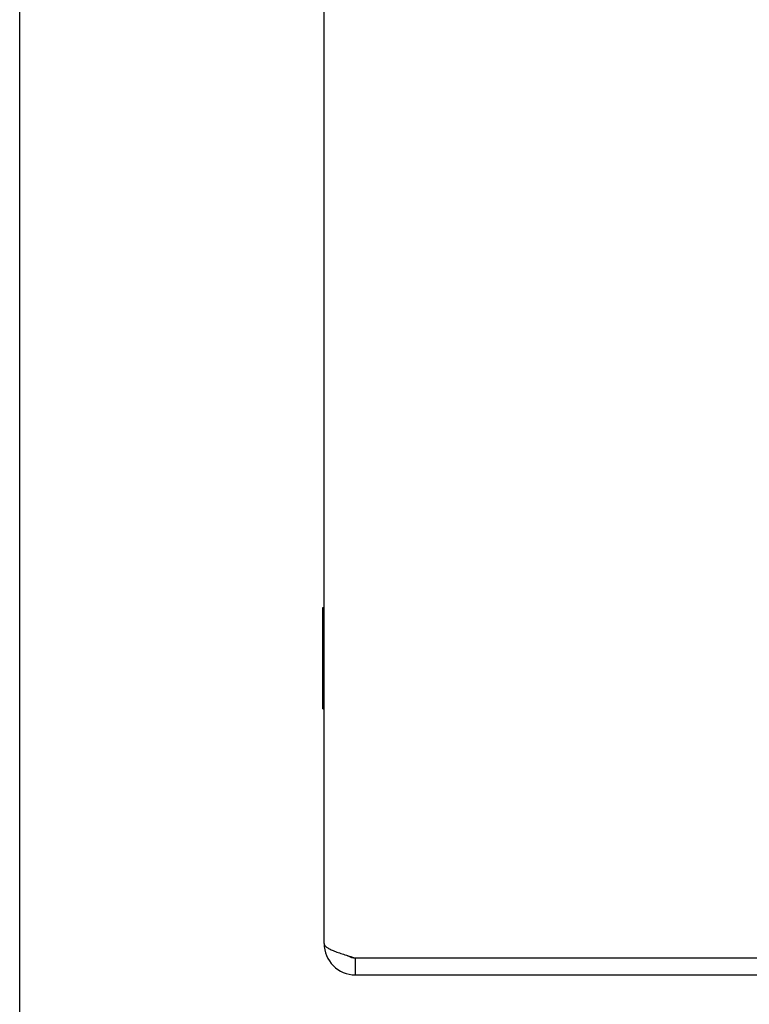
# Model space of a CAD drawing. Header units: inches. Extents: x 0 to 35.6, y 0 to 23.
# Tile 1 of 56: x 0 to 2.6, y 2.5 to 6. Entities that reach past the tile are written whole.
import ezdxf

# ---------------------------------------------------------------- set-up
doc = ezdxf.new("R2010")
doc.units = ezdxf.units.IN
doc.header["$LTSCALE"] = 1.957805
doc.header["$MEASUREMENT"] = 0
doc.layers.get('0').update_dxf_attribs({"linetype": 'CONTINUOUS'})
doc.layers.add('06___PRT_ALL_SURFS', color=7, linetype='CONTINUOUS')

msp = doc.modelspace()

# ---------------------------------------------------------------- linework, layer by layer
at = {"color": 7, "linetype": 'Continuous'}
for p, q in [((0, 0), (0, 23.033)), ((1.1939, 2.6294), (1.1939, 2.6894))]:
    msp.add_line(p, q, dxfattribs=at)
at = {"color": 3, "linetype": 'Continuous'}
for p, q in [((1.0819, 2.7414), (1.0819, 11.7535)), ((1.1939, 2.6894), (5.0819, 2.6894)), ((1.1939, 2.6294), (5.0799, 2.6294))]:
    msp.add_line(p, q, dxfattribs=at)
msp.add_lwpolyline([(1.0819, 2.7414), (1.0821, 2.7398), (1.0825, 2.7381), (1.0832, 2.7365), (1.0841, 2.7349), (1.0853, 2.7333), (1.0868, 2.7316), (1.0885, 2.73), (1.0905, 2.7284), (1.0927, 2.7268), (1.0952, 2.7251), (1.0979, 2.7235), (1.1008, 2.7219), (1.104, 2.7203), (1.1074, 2.7186), (1.111, 2.717), (1.1147, 2.7154), (1.1187, 2.7138), (1.1229, 2.7121), (1.1272, 2.7105), (1.1317, 2.7089), (1.1364, 2.7073), (1.1411, 2.7056), (1.1461, 2.704), (1.1511, 2.7024), (1.1562, 2.7008), (1.1614, 2.6991), (1.1667, 2.6975), (1.1721, 2.6959), (1.1775, 2.6943), (1.183, 2.6926), (1.1939, 2.6894)], dxfattribs=at)
msp.add_arc((1.1939, 2.7414), 0.112, 180, 270, dxfattribs=at)
at = {"color": 7, "linetype": 'Continuous'}
msp.add_arc((1.1939, 2.7414), 0.052, 236.7471, 270, dxfattribs=at)
at = {"layer": '06___PRT_ALL_SURFS', "color": 7, "linetype": 'Continuous'}
for p, q in [((1.0779, 3.9345), (1.0819, 3.9345)), ((1.0779, 3.5743), (1.0779, 3.9345)), ((1.0779, 3.8445), (1.0819, 3.8445)), ((1.0779, 3.6643), (1.0819, 3.6643)), ((1.0779, 3.5743), (1.0819, 3.5743))]:
    msp.add_line(p, q, dxfattribs=at)

doc.saveas('drawing.dxf')
